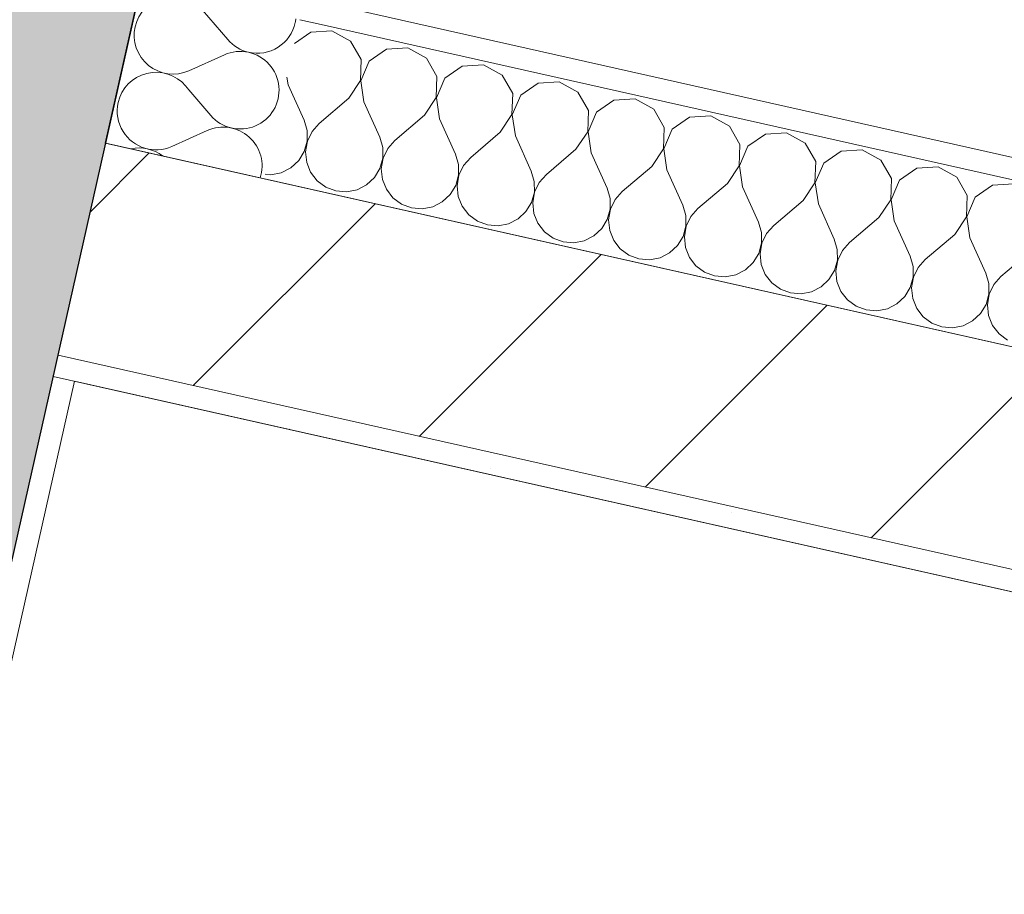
# Model space of a CAD drawing. Header units: millimetres. Extents: x -7218511 to -6645009, y 6003432 to 6221853.
# Tile 55 of 256: x -7182793 to -7181887, y 6149159 to 6149964. Entities that reach past the tile are written whole.
import ezdxf

# ---------------------------------------------------------------- set-up
doc = ezdxf.new("R2010")
doc.units = ezdxf.units.MM
doc.header["$MEASUREMENT"] = 0
for name, color, linetype in [('S - МОП.АР', 7, 'Continuous'), ('АР-Стены_внешние_.АР', 7, 'Continuous'), ('АР-Стены_внутренние_пилоны.АР', 7, 'Continuous'), ('АР-Стены_Перегородки_100_.АР', 7, 'Continuous'), ('ИОС-Шахты и отверстия.АР', 7, 'Continuous')]:
    doc.layers.add(name, color=color, linetype=linetype)
for name, color, linetype, lineweight in [('АР-Стены_внешние_.АР_Ном._пера__1', 7, 'Continuous', 0), ('АР-Стены_внутренние_пилоны.АР_Ном._пера__1', 7, 'Continuous', 30), ('АР-Стены_Перегородки_100_.АР_Ном._пера__1', 7, 'Continuous', 15), ('ИОС-Шахты и отверстия.АР_Ном._пера__1', 7, 'Continuous', 0)]:
    doc.layers.add(name, color=color, linetype=linetype, lineweight=lineweight)
pattern_1 = [(45, (-6566190.34, 6563027.8), (-111.369318, 111.369318), [0, -105, 0, -157.5]), (110, (-6565840.34, 6563027.8), (148.001588, 53.868173), [0, -77, 0, -133])]

# ---------------------------------------------------------------- blocks, each defined once
blk = doc.blocks.new('Стена_87_3', base_point=(-7179664.78, 6149052.43))
at = {"layer": 'АР-Стены_внутренние_пилоны.АР', "linetype": 'Continuous', "lineweight": 0, "true_color": 0x000000}
h = blk.add_hatch(dxfattribs=at)
h.set_pattern_fill('БЛОКИ_БЕТОННЫЕ_ЭФФЕКТИВН_7A', color=18, style=0, pattern_type=2)
h.set_pattern_definition([(45, (-6566190.34, 6562677.8), (-127.279217, 127.279217), [])])
h.paths.add_polyline_path([(-7182757.82, 6149654.87), (-7179684.5, 6148964.62), (-7179640.67, 6149159.75), (-7182713.99, 6149850.01)])
h = blk.add_hatch(dxfattribs=at)
h.set_pattern_fill('ШТУКАТУРКА__ГИПС_01_0003', color=18, style=0, pattern_type=2)
h.set_pattern_definition(pattern_1)
h.paths.add_polyline_path([(-7182762.2, 6149635.35), (-7179688.88, 6148945.1), (-7179684.5, 6148964.62), (-7182757.82, 6149654.87)])
at = {"layer": 'АР-Стены_внутренние_пилоны.АР_Ном._пера__1', "color": 7, "linetype": 'Continuous', "lineweight": 15}
blk.add_line((-7182757.82, 6149654.87), (-7179684.5, 6148964.62), dxfattribs=at)
at = {"layer": 'АР-Стены_внутренние_пилоны.АР_Ном._пера__1', "color": 7, "linetype": 'Continuous', "lineweight": 15, "flags": 128}
blk.add_lwpolyline([(-7179640.67, 6149159.75), (-7182713.99, 6149850.01)], dxfattribs=at)
at = {"layer": 'АР-Стены_внутренние_пилоны.АР_Ном._пера__1', "color": 7, "linetype": 'Continuous', "lineweight": 0, "flags": 128}
blk.add_lwpolyline([(-7182762.2, 6149635.35), (-7179688.88, 6148945.1)], dxfattribs=at)
blk = doc.blocks.new('*X387', base_point=(-6566190.34, 6562677.79))
at = {"layer": 'АР-Стены_Перегородки_100_.АР_Ном._пера__1', "color": 7, "linetype": 'Continuous', "lineweight": 0}
for p, q in [((-7182617.38, 6149875.58), (-7182637.38, 6149899.03)), ((-7182620.51, 6149861.65), (-7182653.08, 6149847))]:
    blk.add_line(p, q, dxfattribs=at)
for centre, start, end in [((-7182574.55, 6149968.46), 256.86203, 347.82141), ((-7182590.21, 6149898.77), 220.47183, 77.82546), ((-7182667.73, 6149879.57), 212.00111, 294.21162), ((-7182605.86, 6149829.07), 342.08647, 114.21162), ((-7182683.38, 6149809.88), 52.62787, 102.05557)]:
    blk.add_arc(centre, 35.71, start, end, dxfattribs=at)
blk = doc.blocks.new('*X388', base_point=(-6566190.34, 6562677.79))
at = {"layer": 'АР-Стены_Перегородки_100_.АР_Ном._пера__1', "color": 7, "linetype": 'Continuous', "lineweight": 0}
for p, q in [((-7182601.72, 6149945.28), (-7182624.9, 6149972.45)), ((-7182604.85, 6149931.34), (-7182637.43, 6149916.69)), ((-7182637.38, 6149899.03), (-7182640.56, 6149902.75))]:
    blk.add_line(p, q, dxfattribs=at)
for centre, start, end in [((-7182652.07, 6149949.26), 40.47183, 167.34172), ((-7182636.42, 6150018.96), 230.41581, 284.26763), ((-7182652.07, 6149949.26), 167.34172, 294.21162), ((-7182574.55, 6149968.46), 347.82141, 353.56522), ((-7182574.55, 6149968.46), 220.47183, 256.86203), ((-7182590.21, 6149898.77), 77.82546, 114.21162), ((-7182667.73, 6149879.57), 40.47183, 167.34172), ((-7182667.73, 6149879.57), 167.34172, 212.00111)]:
    blk.add_arc(centre, 35.71, start, end, dxfattribs=at)
blk = doc.blocks.new('Стена_198_3', base_point=(-7182276.56, 6151458.24))
at = {"layer": 'АР-Стены_Перегородки_100_.АР', "linetype": 'Continuous', "lineweight": 0, "true_color": 0x000000}
h = blk.add_hatch(dxfattribs=at)
h.set_pattern_fill('ШТУКАТУРКА__ГИПС_01_0003', color=18, style=0, pattern_type=2)
h.set_pattern_definition(pattern_1)
h.paths.add_polyline_path([(-7182511.48, 6149978.76), (-7182535.38, 6149963.63), (-7182515.86, 6149959.24)])
at = {"layer": 'АР-Стены_Перегородки_100_.АР_Ном._пера__1', "color": 7, "linetype": 'Continuous', "lineweight": 0}
blk.add_line((-7182535.38, 6149963.63), (-7182515.86, 6149959.24), dxfattribs=at)
at = {"layer": 'АР-Стены_Перегородки_100_.АР_Ном._пера__1', "color": 7, "linetype": 'Continuous', "lineweight": 0, "flags": 128}
for points in [[(-7182366.17, 6151401.5), (-7182714.6, 6149850.14)], [(-7182714.6, 6149850.14), (-7182568.25, 6149817.27)]]:
    blk.add_lwpolyline(points, dxfattribs=at)
at = {"layer": 'АР-Стены_Перегородки_100_.АР', "color": 7, "lineweight": 0}
for name in ['*X388', '*X387']:
    blk.add_blockref(name, (-6566190.34, 6562677.79), dxfattribs=at)
blk = doc.blocks.new('*X391', base_point=(-6566190.34, 6562677.79))
at = {"layer": 'АР-Стены_Перегородки_100_.АР_Ном._пера__1', "color": 7, "linetype": 'Continuous', "lineweight": 0}
for p, q in [((-7182525.31, 6149952.24), (-7182540.28, 6149941.79)), ((-7182505.82, 6149953.33), (-7182525.31, 6149952.24)), ((-7182488.67, 6149944.01), (-7182505.82, 6149953.33)), ((-7182478.98, 6149927.07), (-7182488.67, 6149944.01)), ((-7182455.62, 6149936.59), (-7182471.62, 6149925.41)), ((-7182436.13, 6149937.68), (-7182455.62, 6149936.59)), ((-7182418.98, 6149928.36), (-7182436.13, 6149937.68)), ((-7182479.65, 6149907.56), (-7182478.98, 6149927.07)), ((-7182471.62, 6149925.41), (-7182479.36, 6149907.49)), ((-7182409.29, 6149911.41), (-7182418.98, 6149928.36)), ((-7182385.93, 6149920.93), (-7182401.93, 6149909.76)), ((-7182366.44, 6149922.02), (-7182385.93, 6149920.93)), ((-7182349.29, 6149912.7), (-7182366.44, 6149922.02)), ((-7182339.6, 6149895.76), (-7182349.29, 6149912.7)), ((-7182547.24, 6149910.79), (-7182546.22, 6149903.84)), ((-7182546.22, 6149903.84), (-7182531.57, 6149871.26)), ((-7182490.47, 6149891.31), (-7182479.65, 6149907.56)), ((-7182479.36, 6149907.49), (-7182476.53, 6149888.18)), ((-7182409.95, 6149891.91), (-7182409.29, 6149911.41)), ((-7182401.93, 6149909.76), (-7182409.67, 6149891.84)), ((-7182316.23, 6149905.28), (-7182332.24, 6149894.11)), ((-7182296.74, 6149906.37), (-7182316.23, 6149905.28)), ((-7182279.59, 6149897.05), (-7182296.74, 6149906.37)), ((-7182340.26, 6149876.25), (-7182339.6, 6149895.76)), ((-7182332.24, 6149894.11), (-7182339.98, 6149876.19)), ((-7182269.9, 6149880.11), (-7182279.59, 6149897.05)), ((-7182490.47, 6149891.31), (-7182517.64, 6149868.13)), ((-7182476.53, 6149888.18), (-7182461.88, 6149855.61)), ((-7182420.77, 6149875.66), (-7182409.95, 6149891.91)), ((-7182409.67, 6149891.84), (-7182406.84, 6149872.53)), ((-7182246.54, 6149889.63), (-7182262.55, 6149878.46)), ((-7182227.05, 6149890.72), (-7182246.54, 6149889.63)), ((-7182209.9, 6149881.4), (-7182227.05, 6149890.72)), ((-7182420.77, 6149875.66), (-7182447.94, 6149852.48)), ((-7182351.08, 6149860.01), (-7182340.26, 6149876.25)), ((-7182339.98, 6149876.19), (-7182337.14, 6149856.88)), ((-7182270.57, 6149860.6), (-7182269.9, 6149880.11)), ((-7182262.55, 6149878.46), (-7182270.29, 6149860.54)), ((-7182200.21, 6149864.46), (-7182209.9, 6149881.4)), ((-7182528.81, 6149861.8), (-7182531.57, 6149871.26)), ((-7182517.64, 6149868.13), (-7182524.18, 6149860.76)), ((-7182406.84, 6149872.53), (-7182392.19, 6149839.96)), ((-7182176.85, 6149873.98), (-7182192.85, 6149862.8)), ((-7182157.36, 6149875.07), (-7182176.85, 6149873.98)), ((-7182140.21, 6149865.75), (-7182157.36, 6149875.07)), ((-7182528.74, 6149851.95), (-7182528.81, 6149861.8)), ((-7182524.18, 6149860.76), (-7182528.46, 6149851.89)), ((-7182351.08, 6149860.01), (-7182378.25, 6149836.83)), ((-7182281.39, 6149844.36), (-7182270.57, 6149860.6)), ((-7182270.29, 6149860.54), (-7182267.45, 6149841.23)), ((-7182200.88, 6149844.95), (-7182200.21, 6149864.46)), ((-7182192.85, 6149862.8), (-7182200.59, 6149844.88)), ((-7182130.52, 6149848.8), (-7182140.21, 6149865.75)), ((-7182107.16, 6149858.32), (-7182123.16, 6149847.15)), ((-7182087.67, 6149859.41), (-7182107.16, 6149858.32)), ((-7182070.52, 6149850.09), (-7182087.67, 6149859.41)), ((-7182531.36, 6149842.45), (-7182528.74, 6149851.95)), ((-7182528.46, 6149851.89), (-7182530.15, 6149842.18)), ((-7182459.12, 6149846.15), (-7182461.88, 6149855.61)), ((-7182447.94, 6149852.48), (-7182454.49, 6149845.11)), ((-7182337.14, 6149856.88), (-7182322.5, 6149824.31)), ((-7182131.18, 6149829.3), (-7182130.52, 6149848.8)), ((-7182060.83, 6149833.15), (-7182070.52, 6149850.09)), ((-7182536.48, 6149834.03), (-7182531.36, 6149842.45)), ((-7182530.15, 6149842.18), (-7182529.12, 6149832.38)), ((-7182459.05, 6149836.3), (-7182459.12, 6149846.15)), ((-7182454.49, 6149845.11), (-7182458.76, 6149836.23)), ((-7182389.43, 6149830.5), (-7182392.19, 6149839.96)), ((-7182281.39, 6149844.36), (-7182308.56, 6149821.17)), ((-7182267.45, 6149841.23), (-7182252.8, 6149808.65)), ((-7182211.7, 6149828.7), (-7182200.88, 6149844.95)), ((-7182200.59, 6149844.88), (-7182197.76, 6149825.57)), ((-7182123.16, 6149847.15), (-7182130.9, 6149829.23)), ((-7182037.46, 6149842.67), (-7182053.47, 6149831.5)), ((-7182017.97, 6149843.76), (-7182037.46, 6149842.67)), ((-7182000.82, 6149834.44), (-7182017.97, 6149843.76)), ((-7182543.7, 6149827.33), (-7182536.48, 6149834.03)), ((-7182529.12, 6149832.38), (-7182525.46, 6149823.23)), ((-7182461.67, 6149826.8), (-7182459.05, 6149836.3)), ((-7182458.76, 6149836.23), (-7182460.46, 6149826.53)), ((-7182389.35, 6149820.65), (-7182389.43, 6149830.5)), ((-7182378.25, 6149836.83), (-7182384.79, 6149829.46)), ((-7182061.49, 6149813.64), (-7182060.83, 6149833.15)), ((-7182053.47, 6149831.5), (-7182061.21, 6149813.58)), ((-7181991.13, 6149817.5), (-7182000.82, 6149834.44)), ((-7182567.32, 6149821.38), (-7182562.15, 6149820.96)), ((-7182562.15, 6149820.96), (-7182552.48, 6149822.86)), ((-7182552.48, 6149822.86), (-7182543.7, 6149827.33)), ((-7182525.46, 6149823.23), (-7182519.43, 6149815.44)), ((-7182466.79, 6149818.38), (-7182461.67, 6149826.8)), ((-7182460.46, 6149826.53), (-7182459.43, 6149816.73)), ((-7182384.79, 6149829.46), (-7182389.07, 6149820.58)), ((-7182319.73, 6149814.85), (-7182322.5, 6149824.31)), ((-7182308.56, 6149821.17), (-7182315.1, 6149813.81)), ((-7182211.7, 6149828.7), (-7182238.87, 6149805.52)), ((-7182197.76, 6149825.57), (-7182183.11, 6149793)), ((-7182142, 6149813.05), (-7182131.18, 6149829.3)), ((-7182130.9, 6149829.23), (-7182128.07, 6149809.92)), ((-7181967.77, 6149827.02), (-7181983.78, 6149815.85)), ((-7181948.28, 6149828.11), (-7181967.77, 6149827.02)), ((-7181931.13, 6149818.79), (-7181948.28, 6149828.11)), ((-7182519.43, 6149815.44), (-7182511.51, 6149809.58)), ((-7182474.01, 6149811.68), (-7182466.79, 6149818.38)), ((-7182459.43, 6149816.73), (-7182455.76, 6149807.58)), ((-7182391.98, 6149811.15), (-7182389.35, 6149820.65)), ((-7182389.07, 6149820.58), (-7182390.76, 6149810.87)), ((-7182319.66, 6149804.99), (-7182319.73, 6149814.85)), ((-7182315.1, 6149813.81), (-7182319.38, 6149804.93)), ((-7182142, 6149813.05), (-7182169.17, 6149789.87)), ((-7182072.31, 6149797.4), (-7182061.49, 6149813.64)), ((-7182061.21, 6149813.58), (-7182058.37, 6149794.27)), ((-7181991.8, 6149797.99), (-7181991.13, 6149817.5)), ((-7181983.78, 6149815.85), (-7181991.52, 6149797.93)), ((-7181921.44, 6149801.85), (-7181931.13, 6149818.79)), ((-7181878.59, 6149812.46), (-7181898.08, 6149811.37)), ((-7182511.51, 6149809.58), (-7182502.28, 6149806.12)), ((-7182502.28, 6149806.12), (-7182492.46, 6149805.3)), ((-7182492.46, 6149805.3), (-7182482.79, 6149807.21)), ((-7182482.79, 6149807.21), (-7182474.01, 6149811.68)), ((-7182455.76, 6149807.58), (-7182449.74, 6149799.78)), ((-7182397.09, 6149802.73), (-7182391.98, 6149811.15)), ((-7182390.76, 6149810.87), (-7182389.74, 6149801.07)), ((-7182322.28, 6149795.49), (-7182319.66, 6149804.99)), ((-7182319.38, 6149804.93), (-7182321.07, 6149795.22)), ((-7182250.04, 6149799.19), (-7182252.8, 6149808.65)), ((-7182238.87, 6149805.52), (-7182245.41, 6149798.15)), ((-7182128.07, 6149809.92), (-7182113.42, 6149777.35)), ((-7181898.08, 6149811.37), (-7181914.08, 6149800.19)), ((-7182449.74, 6149799.78), (-7182441.81, 6149793.93)), ((-7182441.81, 6149793.93), (-7182432.59, 6149790.46)), ((-7182413.1, 6149791.55), (-7182404.32, 6149796.03)), ((-7182404.32, 6149796.03), (-7182397.09, 6149802.73)), ((-7182389.74, 6149801.07), (-7182386.07, 6149791.93)), ((-7182327.4, 6149787.07), (-7182322.28, 6149795.49)), ((-7182321.07, 6149795.22), (-7182320.04, 6149785.42)), ((-7182249.97, 6149789.34), (-7182250.04, 6149799.19)), ((-7182245.41, 6149798.15), (-7182249.69, 6149789.28)), ((-7182072.31, 6149797.4), (-7182099.48, 6149774.22)), ((-7182058.37, 6149794.27), (-7182043.73, 6149761.69)), ((-7182002.62, 6149781.75), (-7181991.8, 6149797.99)), ((-7181991.52, 6149797.93), (-7181988.68, 6149778.62)), ((-7181922.11, 6149782.34), (-7181921.44, 6149801.85)), ((-7181914.08, 6149800.19), (-7181921.82, 6149782.27)), ((-7182432.59, 6149790.46), (-7182422.77, 6149789.65)), ((-7182422.77, 6149789.65), (-7182413.1, 6149791.55)), ((-7182386.07, 6149791.93), (-7182380.05, 6149784.13)), ((-7182334.63, 6149780.37), (-7182327.4, 6149787.07)), ((-7182320.04, 6149785.42), (-7182316.38, 6149776.28)), ((-7182252.59, 6149779.84), (-7182249.97, 6149789.34)), ((-7182249.69, 6149789.28), (-7182251.38, 6149779.57)), ((-7182180.35, 6149783.54), (-7182183.11, 6149793)), ((-7182169.17, 6149789.87), (-7182175.72, 6149782.5)), ((-7182380.05, 6149784.13), (-7182372.12, 6149778.28)), ((-7182372.12, 6149778.28), (-7182362.9, 6149774.81)), ((-7182353.08, 6149774), (-7182343.41, 6149775.9)), ((-7182343.41, 6149775.9), (-7182334.63, 6149780.37)), ((-7182316.38, 6149776.28), (-7182310.35, 6149768.48)), ((-7182257.71, 6149771.42), (-7182252.59, 6149779.84)), ((-7182251.38, 6149779.57), (-7182250.35, 6149769.77)), ((-7182180.28, 6149773.69), (-7182180.35, 6149783.54)), ((-7182175.72, 6149782.5), (-7182179.99, 6149773.62)), ((-7182110.66, 6149767.89), (-7182113.42, 6149777.35)), ((-7182002.62, 6149781.75), (-7182029.79, 6149758.56)), ((-7181988.68, 6149778.62), (-7181974.03, 6149746.04)), ((-7181932.93, 6149766.09), (-7181922.11, 6149782.34)), ((-7181921.82, 6149782.27), (-7181918.99, 6149762.96)), ((-7182362.9, 6149774.81), (-7182353.08, 6149774)), ((-7182310.35, 6149768.48), (-7182302.43, 6149762.62)), ((-7182264.93, 6149764.72), (-7182257.71, 6149771.42)), ((-7182250.35, 6149769.77), (-7182246.69, 6149760.62)), ((-7182182.9, 6149764.19), (-7182180.28, 6149773.69)), ((-7182179.99, 6149773.62), (-7182181.69, 6149763.92)), ((-7182110.58, 6149758.04), (-7182110.66, 6149767.89)), ((-7182106.02, 6149766.85), (-7182110.3, 6149757.97)), ((-7182099.48, 6149774.22), (-7182106.02, 6149766.85)), ((-7182302.43, 6149762.62), (-7182293.2, 6149759.16)), ((-7182293.2, 6149759.16), (-7182283.38, 6149758.35)), ((-7182283.38, 6149758.35), (-7182273.71, 6149760.25)), ((-7182273.71, 6149760.25), (-7182264.93, 6149764.72)), ((-7182246.69, 6149760.62), (-7182240.66, 6149752.83)), ((-7182188.02, 6149755.77), (-7182182.9, 6149764.19)), ((-7182181.69, 6149763.92), (-7182180.66, 6149754.12)), ((-7182113.21, 6149748.54), (-7182110.58, 6149758.04)), ((-7182110.3, 6149757.97), (-7182111.99, 6149748.26)), ((-7182040.96, 6149752.24), (-7182043.73, 6149761.69)), ((-7182029.79, 6149758.56), (-7182036.33, 6149751.2)), ((-7181932.93, 6149766.09), (-7181960.1, 6149742.91)), ((-7181918.99, 6149762.96), (-7181904.34, 6149730.39)), ((-7182240.66, 6149752.83), (-7182232.74, 6149746.97)), ((-7182204.02, 6149744.6), (-7182195.24, 6149749.07)), ((-7182195.24, 6149749.07), (-7182188.02, 6149755.77)), ((-7182180.66, 6149754.12), (-7182176.99, 6149744.97)), ((-7182118.32, 6149740.12), (-7182113.21, 6149748.54)), ((-7182040.89, 6149742.38), (-7182040.96, 6149752.24)), ((-7182036.33, 6149751.2), (-7182040.61, 6149742.32)), ((-7181863.23, 6149750.44), (-7181890.4, 6149727.26)), ((-7182232.74, 6149746.97), (-7182223.51, 6149743.51)), ((-7182223.51, 6149743.51), (-7182213.69, 6149742.69)), ((-7182213.69, 6149742.69), (-7182204.02, 6149744.6)), ((-7182176.99, 6149744.97), (-7182170.97, 6149737.17)), ((-7182125.55, 6149733.42), (-7182118.32, 6149740.12)), ((-7182111.99, 6149748.26), (-7182110.97, 6149738.46)), ((-7182043.51, 6149732.88), (-7182040.89, 6149742.38)), ((-7182040.61, 6149742.32), (-7182042.3, 6149732.61)), ((-7181971.27, 6149736.58), (-7181974.03, 6149746.04)), ((-7181960.1, 6149742.91), (-7181966.64, 6149735.54)), ((-7182170.97, 6149737.17), (-7182163.04, 6149731.32)), ((-7182163.04, 6149731.32), (-7182153.82, 6149727.85)), ((-7182134.33, 6149728.94), (-7182125.55, 6149733.42)), ((-7182110.97, 6149738.46), (-7182107.3, 6149729.32)), ((-7182048.63, 6149724.46), (-7182043.51, 6149732.88)), ((-7182042.3, 6149732.61), (-7182041.27, 6149722.81)), ((-7181971.2, 6149726.73), (-7181971.27, 6149736.58)), ((-7181966.64, 6149735.54), (-7181970.92, 6149726.67)), ((-7181901.58, 6149720.93), (-7181904.34, 6149730.39)), ((-7182153.82, 6149727.85), (-7182144, 6149727.04)), ((-7182144, 6149727.04), (-7182134.33, 6149728.94)), ((-7182107.3, 6149729.32), (-7182101.28, 6149721.52)), ((-7182101.28, 6149721.52), (-7182093.35, 6149715.67)), ((-7182055.86, 6149717.76), (-7182048.63, 6149724.46)), ((-7182041.27, 6149722.81), (-7182037.61, 6149713.67)), ((-7181973.82, 6149717.23), (-7181971.2, 6149726.73)), ((-7181970.92, 6149726.67), (-7181972.61, 6149716.96)), ((-7181890.4, 6149727.26), (-7181896.95, 6149719.89)), ((-7182093.35, 6149715.67), (-7182084.13, 6149712.2)), ((-7182084.13, 6149712.2), (-7182074.31, 6149711.39)), ((-7182074.31, 6149711.39), (-7182064.64, 6149713.29)), ((-7182064.64, 6149713.29), (-7182055.86, 6149717.76)), ((-7182037.61, 6149713.67), (-7182031.58, 6149705.87)), ((-7181978.94, 6149708.81), (-7181973.82, 6149717.23)), ((-7181972.61, 6149716.96), (-7181971.58, 6149707.16)), ((-7181901.51, 6149711.08), (-7181901.58, 6149720.93)), ((-7181896.95, 6149719.89), (-7181901.22, 6149711.01)), ((-7182031.58, 6149705.87), (-7182023.66, 6149700.01)), ((-7181986.16, 6149702.11), (-7181978.94, 6149708.81)), ((-7181971.58, 6149707.16), (-7181967.92, 6149698.01)), ((-7181904.13, 6149701.58), (-7181901.51, 6149711.08)), ((-7181901.22, 6149711.01), (-7181902.92, 6149701.31)), ((-7182023.66, 6149700.01), (-7182014.43, 6149696.55)), ((-7182014.43, 6149696.55), (-7182004.61, 6149695.74)), ((-7182004.61, 6149695.74), (-7181994.94, 6149697.64)), ((-7181994.94, 6149697.64), (-7181986.16, 6149702.11)), ((-7181967.92, 6149698.01), (-7181961.89, 6149690.22)), ((-7181909.25, 6149693.16), (-7181904.13, 6149701.58)), ((-7181902.92, 6149701.31), (-7181901.89, 6149691.51)), ((-7181961.89, 6149690.22), (-7181953.97, 6149684.36)), ((-7181925.25, 6149681.99), (-7181916.47, 6149686.46)), ((-7181916.47, 6149686.46), (-7181909.25, 6149693.16)), ((-7181901.89, 6149691.51), (-7181898.22, 6149682.36)), ((-7181953.97, 6149684.36), (-7181944.74, 6149680.9)), ((-7181944.74, 6149680.9), (-7181934.92, 6149680.08)), ((-7181934.92, 6149680.08), (-7181925.25, 6149681.99)), ((-7181898.22, 6149682.36), (-7181892.2, 6149674.56)), ((-7181892.2, 6149674.56), (-7181884.27, 6149668.71))]:
    blk.add_line(p, q, dxfattribs=at)
blk = doc.blocks.new('Стена_199_3', base_point=(-7182641.42, 6149833.71))
at = {"layer": 'АР-Стены_Перегородки_100_.АР', "linetype": 'Continuous', "lineweight": 0, "true_color": 0x000000}
h = blk.add_hatch(dxfattribs=at)
h.set_pattern_fill('ШТУКАТУРКА__ГИПС_01_0003', color=18, style=0, pattern_type=2)
h.set_pattern_definition(pattern_1)
h.paths.add_polyline_path([(-7182515.86, 6149959.24), (-7179777.41, 6149344.2), (-7179773.03, 6149363.72), (-7182511.48, 6149978.76)])
at = {"layer": 'АР-Стены_Перегородки_100_.АР_Ном._пера__1', "color": 7, "linetype": 'Continuous', "lineweight": 0}
for p in [(-7182535.38, 6149963.63), (-7179777.41, 6149344.2)]:
    blk.add_line(p, (-7182515.86, 6149959.24), dxfattribs=at)
at = {"layer": 'АР-Стены_Перегородки_100_.АР_Ном._пера__1', "color": 7, "linetype": 'Continuous', "lineweight": 0, "flags": 128}
for points in [[(-7179773.03, 6149363.72), (-7182511.48, 6149978.76)], [(-7182568.25, 6149817.27), (-7179790.77, 6149193.47)]]:
    blk.add_lwpolyline(points, dxfattribs=at)
at = {"layer": 'АР-Стены_Перегородки_100_.АР', "color": 7, "lineweight": 0}
blk.add_blockref('*X391', (-6566190.34, 6562677.79), dxfattribs=at)
blk = doc.blocks.new('Стена_252_3', base_point=(-7185730.89, 6136988.29))
at = {"layer": 'АР-Стены_внешние_.АР', "linetype": 'Continuous', "lineweight": 0, "true_color": 0x000000}
h = blk.add_hatch(dxfattribs=at)
h.set_pattern_fill('ЖЕЛЕЗОБЕТОН__PROJECT__0003', color=18, style=0, pattern_type=2)
h.set_pattern_definition([(45, (-6566190.34, 6562677.8), (-84.852814, 84.852814), []), (45, (-6566232.77, 6562720.22), (-84.852814, 84.852814), [90, -30, 0, -30])])
h.paths.add_polyline_path([(-7185618.32, 6136962.95), (-7185604.55, 6136980.36), (-7182332.77, 6151547.74), (-7182576.7, 6151602.52), (-7185852.84, 6137015.73)])
at = {"layer": 'АР-Стены_внешние_.АР_Ном._пера__1', "color": 7, "linetype": 'Continuous', "lineweight": 30, "flags": 128}
blk.add_lwpolyline([(-7185604.55, 6136980.36), (-7182288.95, 6151742.85)], dxfattribs=at)
blk = doc.blocks.new('Символ Проема в Полу 21[85]_3', base_point=(-7182511.48, 6149978.76))
at = {"layer": 'ИОС-Шахты и отверстия.АР_Ном._пера__1', "color": 7, "linetype": 'Continuous', "lineweight": 0, "flags": 128}
blk.add_lwpolyline([(-7181901.71, 6150866.22), (-7179466.24, 6150729.68), (-7179773.02, 6149363.72), (-7182511.48, 6149978.76)], close=True, dxfattribs=at)

msp = doc.modelspace()

# ---------------------------------------------------------------- linework, layer by layer
at = {"layer": 'S - МОП.АР', "color": 254, "linetype": 'Continuous', "lineweight": 0, "true_color": 0xdadada, "flags": 128}
msp.add_lwpolyline([(-7182742.66, 6149630.96), (-7183916.21, 6144405.81), (-7177667.23, 6143002.31), (-7177662.85, 6143021.85), (-7177662.79, 6143021.83), (-7177526.9, 6143626.85), (-7177545.34, 6143631.03), (-7177164.21, 6145327.97), (-7177165.29, 6145328.21), (-7176981.21, 6146147.79), (-7176864.76, 6146666.29), (-7176322.79, 6146544.57), (-7175939.52, 6148250.98), (-7176368.63, 6148347.36), (-7175918.2, 6150352.89), (-7177284.67, 6150659.79), (-7177240.83, 6150855), (-7178801.92, 6151205.61), (-7178850.13, 6150990.96), (-7178947.74, 6151012.88), (-7179000.32, 6150778.76), (-7179425.45, 6148885.94)], close=True, dxfattribs=at)

# ---------------------------------------------------------------- block references
at = {"layer": 'АР-Стены_внешние_.АР', "color": 7, "lineweight": 0}
msp.add_blockref('Стена_252_3', (-7185730.89, 6136988.29), dxfattribs=at)
at = {"layer": 'АР-Стены_внутренние_пилоны.АР', "color": 7, "lineweight": 0}
msp.add_blockref('Стена_87_3', (-7179664.78, 6149052.43), dxfattribs=at)
at = {"layer": 'АР-Стены_Перегородки_100_.АР', "color": 7, "lineweight": 0}
for name, p in [('Стена_198_3', (-7182276.56, 6151458.24)), ('Стена_199_3', (-7182641.42, 6149833.71))]:
    msp.add_blockref(name, p, dxfattribs=at)
at = {"layer": 'ИОС-Шахты и отверстия.АР', "color": 7, "linetype": 'Continuous', "lineweight": 0}
msp.add_blockref('Символ Проема в Полу 21[85]_3', (-7182511.48, 6149978.76), dxfattribs=at)

doc.saveas('drawing.dxf')
